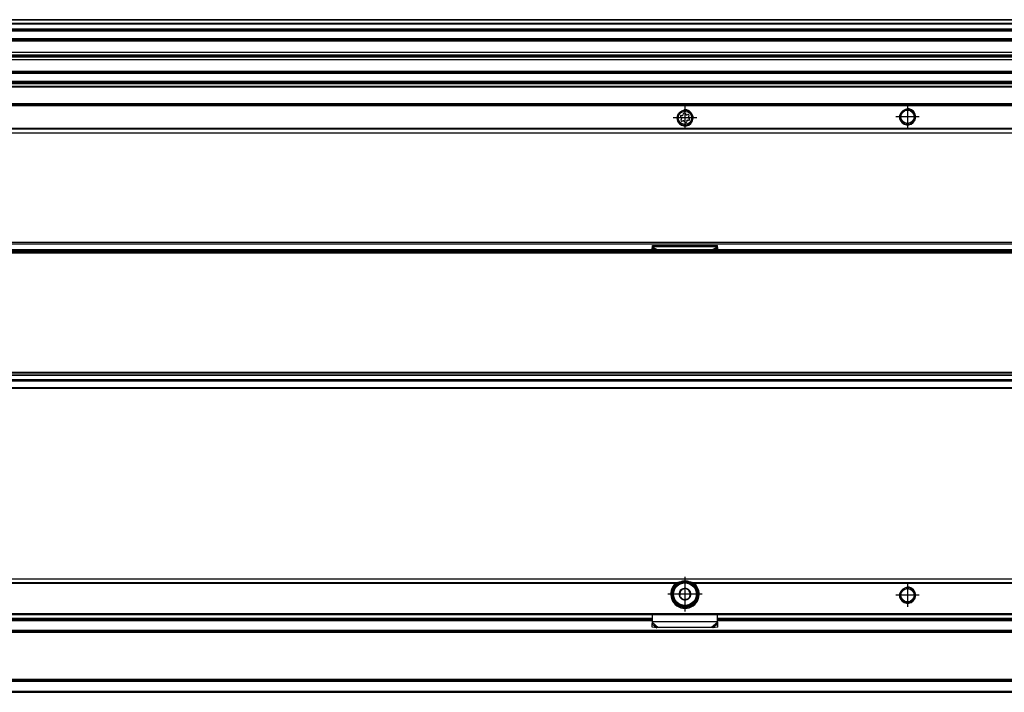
# Model space of a CAD drawing. Header units: millimetres. Extents: x -746 to 1206, y -530 to 959.
# Tile 28 of 46: x 473 to 716, y 11 to 177. Entities that reach past the tile are written whole.
import ezdxf

# ---------------------------------------------------------------- set-up
doc = ezdxf.new("R2010")
doc.units = ezdxf.units.MM
doc.linetypes.add('DOT_CENTER', pattern=[14, 12, -1, 0, -1])
doc.layers.add('1', color=7, linetype='Continuous')

# ---------------------------------------------------------------- blocks, each defined once
blk = doc.blocks.new('SOPORTE_SV2-T__11', base_point=(229.75, 148.85))
at = {"color": 7, "linetype": 'Continuous'}
for p, q in [((1139.75, 160.99), (322.75, 160.99)), ((1154.75, 155.85), (229.75, 155.85)), ((636.83, 153.38), (636.9, 153.63)), ((637.33, 153.68), (637.46, 153.46)), ((637.71, 153.35), (637.97, 153.41)), ((636.36, 152.63), (636.18, 152.81)), ((636.27, 152.12), (636.4, 152.35)), ((636.35, 153.21), (636.61, 153.21)), ((636.78, 151.84), (636.53, 151.78)), ((637.17, 151.51), (637.04, 151.74)), ((637.67, 151.82), (637.6, 151.56)), ((638.15, 151.99), (637.89, 151.98)), ((638.23, 153.07), (638.1, 152.85)), ((638.14, 152.57), (638.32, 152.38)), ((1154.75, 148.85), (274.19, 148.85))]:
    blk.add_line(p, q, dxfattribs=at)
at = {"color": 3, "linetype": 'Continuous'}
for p, q in [((1139.75, 160.97), (322.75, 160.97)), ((1139.75, 160.38), (322.75, 160.38)), ((1139.75, 160.2), (322.75, 160.2)), ((1154.75, 156.05), (229.75, 156.05)), ((229.75, 155.65), (1154.75, 155.65)), ((1154.75, 149.93), (229.75, 149.93)), ((492.25, 149.8), (229.75, 149.79)), ((229.75, 148.91), (1154.75, 148.91)), ((892.25, 149.8), (492.25, 149.8))]:
    blk.add_line(p, q, dxfattribs=at)
at = {"color": 7, "linetype": 'Continuous'}
for centre, radius in [((637.25, 152.6), 1.9), ((637.25, 152.6), 1.65), ((692.25, 152.85), 1.9), ((692.25, 152.85), 1.65)]:
    blk.add_circle(centre, radius, dxfattribs=at)
for centre, start, end in [((636.61, 153.44), 270.5656, 343.8716), ((637.13, 153.57), 30.1519, 163.8716), ((637.66, 153.58), 210.1519, 283.4579), ((638.03, 153.19), 330.5656, 103.4579), ((636.35, 152.98), 90.5656, 223.8716), ((636.47, 152.01), 150.5656, 283.8716), ((636.2, 152.46), 330.5656, 43.8716), ((636.84, 151.62), 30.5656, 103.8716), ((637.37, 151.63), 210.5656, 343.8706), ((637.89, 151.75), 90.5656, 163.8706), ((638.3, 152.73), 150.5656, 223.8716), ((638.15, 152.22), 270.5656, 43.8716)]:
    blk.add_arc(centre, 0.233, start, end, dxfattribs=at)
at = {"layer": '1', "color": 2, "linetype": 'DOT_CENTER'}
for p, q in [((637.25, 155.5), (637.25, 149.7)), ((692.25, 155.75), (692.25, 149.95)), ((640.15, 152.6), (634.35, 152.6)), ((695.15, 152.85), (689.35, 152.85))]:
    blk.add_line(p, q, dxfattribs=at)
at = {"layer": '1', "color": 30, "linetype": 'Continuous'}
for centre in [(637.25, 152.6), (692.25, 152.85)]:
    blk.add_arc(centre, 2, 175, 95, dxfattribs=at)
blk = doc.blocks.new('REGLA_SV2-820-T__12', base_point=(232.75, 158.85))
at = {"color": 7, "linetype": 'Continuous'}
for p, q in [((1151.75, 176.85), (322.75, 176.85)), ((322.75, 174.31), (1151.75, 174.31)), ((1151.75, 171.88), (322.75, 171.88)), ((322.75, 168.8), (1148.75, 168.8)), ((322.75, 168.14), (1148.75, 168.14)), ((1148.75, 167.85), (322.75, 167.85)), ((1148.75, 167.56), (322.75, 167.56)), ((1148.75, 166.9), (322.75, 166.9)), ((322.75, 163.81), (1151.75, 163.81)), ((1151.75, 161.39), (322.75, 161.39))]:
    blk.add_line(p, q, dxfattribs=at)
at = {"color": 3, "linetype": 'Continuous'}
for p, q in [((1151.75, 176.75), (322.75, 176.75)), ((322.75, 176.03), (1151.75, 176.03)), ((322.75, 175.84), (1151.75, 175.84)), ((322.75, 174.59), (1151.75, 174.59)), ((322.75, 174.11), (1151.75, 174.11)), ((1151.75, 172.08), (322.75, 172.08)), ((322.75, 171.73), (1148.75, 171.73)), ((1148.75, 171.54), (322.75, 171.54)), ((322.75, 164.16), (1148.75, 164.16)), ((1148.75, 163.96), (322.75, 163.96)), ((322.75, 163.61), (1151.75, 163.61)), ((1151.75, 161.59), (322.75, 161.59)), ((1151.75, 161.11), (322.75, 161.11))]:
    blk.add_line(p, q, dxfattribs=at)
blk = doc.blocks.new('REGLA_SV2-820-T__14', base_point=(229.75, 148.85))
for name, p in [('REGLA_SV2-820-T__12', (232.75, 158.85)), ('SOPORTE_SV2-T__11', (229.75, 148.85))]:
    blk.add_blockref(name, p)
blk = doc.blocks.new('Bottom3', base_point=(317.25, 162.85))
blk.add_blockref('REGLA_SV2-820-T__14', (229.75, 148.85))
blk = doc.blocks.new('SOPORTE_SV2-T__23', base_point=(229.75, 85.75))
at = {"color": 7, "linetype": 'Continuous'}
for p, q in [((231.05, 121.85), (1153.45, 121.85)), ((629.14, 120.42), (629.25, 120.63)), ((629.15, 119.95), (629.14, 120.42)), ((629.25, 121.02), (645.25, 121.02)), ((629.25, 120.8), (629.25, 121.02)), ((629.25, 120.63), (629.25, 120.8)), ((645.25, 120.8), (645.25, 121.02)), ((645.25, 120.63), (645.25, 120.8)), ((645.36, 120.42), (645.25, 120.63)), ((645.35, 119.95), (645.36, 120.42)), ((244.75, 87.75), (1139.75, 87.75)), ((1154.75, 85.75), (322.75, 85.75))]:
    blk.add_line(p, q, dxfattribs=at)
at = {"color": 3, "linetype": 'Continuous'}
for p, q in [((231.18, 121.49), (1153.32, 121.49)), ((629.14, 120.42), (630.05, 119.95)), ((629.25, 120.8), (645.25, 120.8)), ((629.25, 120.63), (630.56, 119.95)), ((645.25, 120.63), (643.94, 119.95)), ((645.36, 120.42), (644.45, 119.95)), ((1154.75, 87.55), (311.82, 87.55)), ((322.75, 85.95), (1154.75, 85.95))]:
    blk.add_line(p, q, dxfattribs=at)
blk = doc.blocks.new('REGLA_SV2-820-T__24', base_point=(229.75, 87.75))
at = {"color": 7, "linetype": 'Continuous'}
for p, q in [((232.75, 119.45), (1151.75, 119.45)), ((1141.29, 119.95), (243.21, 119.95)), ((232.75, 89.04), (1151.75, 89.04)), ((244.75, 87.75), (1139.75, 87.75))]:
    blk.add_line(p, q, dxfattribs=at)
at = {"color": 3, "linetype": 'Continuous'}
for p, q in [((232.75, 119.26), (1151.75, 119.26)), ((1093.94, 119.75), (290.56, 119.75)), ((1151.75, 89.65), (232.75, 89.65)), ((1151.75, 89.48), (232.75, 89.48)), ((232.75, 89.06), (1151.75, 89.06)), ((232.75, 87.95), (1151.75, 87.95))]:
    blk.add_line(p, q, dxfattribs=at)
blk = doc.blocks.new('REGLA_SV2-820-T__25', base_point=(229.75, 65.65))
for name, p in [('SOPORTE_SV2-T__23', (229.75, 85.75)), ('REGLA_SV2-820-T__24', (229.75, 87.75))]:
    blk.add_blockref(name, p)
blk = doc.blocks.new('Front5', base_point=(317.25, 93.75))
blk.add_blockref('REGLA_SV2-820-T__25', (229.75, 65.65))
blk = doc.blocks.new('REGLA_SV2-820-T__43', base_point=(229.75, 10.65))
at = {"color": 7, "linetype": 'Continuous'}
for p, q in [((445.25, 28.65), (629.25, 28.65)), ((645.25, 28.65), (739.25, 28.65)), ((1141.58, 25.65), (242.92, 25.65)), ((1141.58, 13.65), (242.92, 13.65)), ((322.75, 10.65), (1151.75, 10.65))]:
    blk.add_line(p, q, dxfattribs=at)
at = {"color": 3, "linetype": 'Continuous'}
for p, q in [((445.25, 28.38), (629.25, 28.38)), ((645.25, 28.38), (739.25, 28.38)), ((1151.75, 25.92), (232.75, 25.92)), ((1141.29, 25.45), (243.21, 25.45)), ((232.75, 13.38), (1151.75, 13.38)), ((1141.29, 13.85), (243.21, 13.85)), ((232.75, 10.92), (1151.75, 10.92))]:
    blk.add_line(p, q, dxfattribs=at)
blk = doc.blocks.new('SOPORTE_SV2-T__44', base_point=(229.75, 26.59))
at = {"color": 7, "linetype": 'Continuous'}
for p, q in [((229.75, 38.65), (1154.75, 38.65)), ((634.9, 37.15), (635.26, 37.15)), ((639.24, 37.15), (639.6, 37.15)), ((635.97, 34.71), (635.91, 34.34)), ((635.91, 34.34), (636.21, 34.12)), ((636.1, 35.78), (636.05, 35.41)), ((636.44, 35.92), (636.1, 35.78)), ((637.43, 36.34), (637.1, 36.19)), ((637.72, 36.11), (637.43, 36.34)), ((638.59, 35.46), (638.29, 35.68)), ((638.4, 34.03), (638.45, 34.39)), ((638.53, 35.1), (638.59, 35.46)), ((636.78, 33.69), (637.07, 33.46)), ((637.07, 33.46), (637.4, 33.61)), ((638.06, 33.89), (638.4, 34.03)), ((231.25, 29.9), (1153.25, 29.9)), ((629.25, 28.16), (629.25, 29.9)), ((645.25, 28.16), (645.25, 29.9)), ((445.25, 28.65), (629.25, 28.65)), ((629.16, 26.72), (629.14, 27.61)), ((629.25, 27.87), (629.25, 28.16)), ((645.25, 28.65), (739.25, 28.65)), ((645.25, 27.87), (645.25, 28.16)), ((645.36, 27.61), (645.31, 27.78)), ((645.34, 26.72), (645.36, 27.61)), ((630.33, 26.59), (629.16, 26.72)), ((630.66, 26.66), (630.33, 26.59)), ((643.84, 26.66), (630.66, 26.66)), ((644.17, 26.59), (643.84, 26.66)), ((645.34, 26.72), (644.17, 26.59))]:
    blk.add_line(p, q, dxfattribs=at)
at = {"color": 3, "linetype": 'Continuous'}
for p, q in [((1154.75, 38.59), (229.75, 38.59)), ((635.26, 37.71), (439.24, 37.71)), ((634.98, 37.57), (439.52, 37.57)), ((745.26, 37.71), (639.24, 37.71)), ((744.98, 37.57), (639.52, 37.57)), ((637.61, 31.67), (636.89, 31.67)), ((231.06, 30.1), (1153.45, 30.1)), ((629.25, 28.85), (445.25, 28.85)), ((629.14, 27.61), (630.33, 26.59)), ((629.25, 28.16), (645.25, 28.16)), ((629.25, 27.87), (630.66, 26.66)), ((645.25, 27.87), (643.84, 26.66)), ((645.36, 27.61), (644.17, 26.59)), ((739.25, 28.85), (645.25, 28.85))]:
    blk.add_line(p, q, dxfattribs=at)
at = {"color": 7, "linetype": 'Continuous'}
for centre, radius in [((637.25, 34.9), 3), ((692.25, 34.65), 1.9), ((637.25, 34.9), 0.05), ((692.25, 34.65), 1.65)]:
    blk.add_circle(centre, radius, dxfattribs=at)
at = {"color": 3, "linetype": 'Continuous'}
blk.add_circle((637.25, 34.9), 2.8, dxfattribs=at)
at = {"color": 7, "linetype": 'Continuous'}
for centre, radius, start, end in [((637.25, 34.9), 3.5, 130.3552, 49.6448), ((637.25, 34.9), 3.25, 112.6199, 67.3801), ((637.36, 31.14), 6.9, 101.3553, 107.6968), ((637.25, 34.9), 3.25, 67.3801, 112.6199), ((637.14, 31.14), 6.9, 72.3032, 78.6447), ((637.25, 34.9), 1.45, 142.7814, 202.7814), ((637.25, 34.9), 1.45, 202.7814, 262.7814), ((637.25, 34.9), 1.3, 156.839, 188.7237), ((637.25, 34.9), 1.3, 128.7237, 156.839), ((637.25, 34.9), 1.45, 82.7814, 142.7814), ((637.25, 34.9), 1.3, 216.839, 248.7237), ((637.25, 34.9), 1.3, 96.839, 128.7237), ((637.25, 34.9), 1.45, 82.3311, 82.7814), ((637.25, 34.9), 1.45, 22.7814, 82.3311), ((637.25, 34.9), 1.3, 36.839, 68.7237), ((637.25, 34.9), 1.3, 8.7237, 36.839), ((637.25, 34.9), 1.45, 322.7814, 22.7814), ((637.25, 34.9), 1.3, 336.839, 8.7237), ((637.25, 34.9), 1.3, 248.7237, 276.839), ((637.25, 34.9), 1.45, 262.7814, 322.7814), ((637.25, 34.9), 1.3, 276.839, 308.7237), ((646.75, 28.21), 1.51, 180.8689, 181.7675), ((646.75, 28.21), 1.51, 181.7675, 196.44)]:
    blk.add_arc(centre, radius, start, end, dxfattribs=at)
for points, knots in [([(634.98, 37.57), (635, 37.58), (635.05, 37.62), (635.11, 37.65), (635.19, 37.69), (635.24, 37.7), (635.26, 37.71)], [0, 0, 0, 0, 0.0733847, 0.1584419, 0.2338389, 0.3132569, 0.3132569, 0.3132569, 0.3132569]), ([(639.24, 37.71), (639.27, 37.7), (639.32, 37.68), (639.39, 37.65), (639.46, 37.61), (639.5, 37.58), (639.52, 37.57)], [0, 0, 0, 0, 0.0898239, 0.1547798, 0.2529641, 0.3132526, 0.3132526, 0.3132526, 0.3132526]), ([(629.14, 27.61), (629.15, 27.63), (629.17, 27.67), (629.2, 27.74), (629.22, 27.8), (629.24, 27.85), (629.25, 27.87)], [0, 0, 0, 0, 0.0660342, 0.1356749, 0.2077706, 0.2833141, 0.2833141, 0.2833141, 0.2833141]), ([(645.36, 27.61), (645.35, 27.63), (645.33, 27.67), (645.3, 27.74), (645.28, 27.8), (645.26, 27.85), (645.25, 27.87)], [0, 0, 0, 0, 0.0660342, 0.1356749, 0.2077706, 0.2833141, 0.2833141, 0.2833141, 0.2833141])]:
    blk.add_open_spline(points, degree=3, knots=knots, dxfattribs=at)
at = {"layer": '1', "color": 2, "linetype": 'DOT_CENTER'}
for p, q in [((637.25, 39.15), (637.25, 30.65)), ((692.25, 37.55), (692.25, 31.75)), ((692.25, 37.3), (692.25, 32)), ((641.5, 34.9), (633, 34.9)), ((695.15, 34.65), (689.35, 34.65)), ((694.9, 34.65), (689.6, 34.65))]:
    blk.add_line(p, q, dxfattribs=at)
at = {"layer": '1', "color": 30, "linetype": 'Continuous'}
blk.add_arc((692.25, 34.65), 2, 175, 95, dxfattribs=at)
blk.add_arc((692.25, 34.65), 2, 175, 95, dxfattribs=at)
blk = doc.blocks.new('REGLA_SV2-820-T__45', base_point=(229.75, 10.65))
for name, p in [('SOPORTE_SV2-T__44', (229.75, 26.59)), ('REGLA_SV2-820-T__43', (229.75, 10.65))]:
    blk.add_blockref(name, p)
blk = doc.blocks.new('Top3', base_point=(317.25, 24.65))
blk.add_blockref('REGLA_SV2-820-T__45', (229.75, 10.65))

msp = doc.modelspace()

# ---------------------------------------------------------------- block references
for name, p in [('Bottom3', (317.25, 162.85)), ('Front5', (317.25, 93.75)), ('Top3', (317.25, 24.65))]:
    msp.add_blockref(name, p)

doc.saveas('drawing.dxf')
